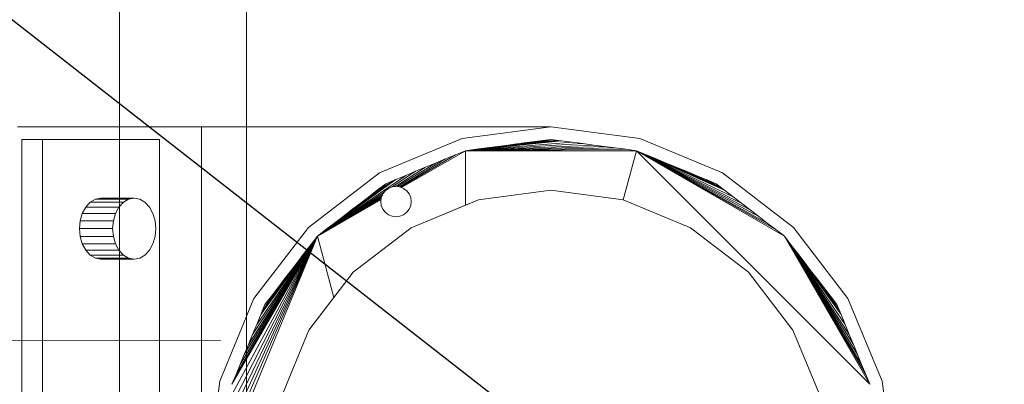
# Model space of a CAD drawing. Header units: metres. Extents: x -2 to 136, y -1 to 84.
# Tile 92 of 137: x 22.167 to 22.942, y 49.857 to 50.144. Entities that reach past the tile are written whole.
import ezdxf

# ---------------------------------------------------------------- set-up
doc = ezdxf.new("R2010")
doc.units = ezdxf.units.M
for name, color, linetype in [('ITB_ELT_TXT_Kennzeichnung', 7, 'Continuous'), ('KFP_Wand Aussen', 7, 'Continuous'), ('Neubau_KFP_Dach', 7, 'Continuous'), ('Neubau_KFP_Stahlbau', 7, 'Continuous')]:
    doc.layers.add(name, color=color, linetype=linetype)

# ---------------------------------------------------------------- blocks, each defined once
blk = doc.blocks.new('ITB_1002-ID-43-8-579-220')
at = {"layer": 'Neubau_KFP_Dach', "color": 251, "lineweight": 5, "true_color": 0x5a5d5a}
for p, q in [((-42.85235, -10.9341), (-42.99733, -10.9341)), ((-42.57732, -10.9341), (-42.85235, -10.9341)), ((-42.57732, -10.9341), (-42.85235, -10.9341)), ((-42.85235, -10.9341), (-42.85235, -11.4741)), ((-42.57732, -10.9341), (-42.6472, -10.9433)), ((-42.6472, -10.9433), (-42.57732, -10.9341)), ((-42.50744, -10.9433), (-42.57732, -10.9341)), ((-42.97753, -10.9441), (-42.99379, -10.9441)), ((-42.99379, -10.9441), (-42.99379, -11.4641)), ((-42.97753, -10.9441), (-42.99379, -10.9441)), ((-42.99379, -10.9441), (-42.99379, -11.4641)), ((-42.97753, -11.4641), (-42.97753, -10.9441)), ((-42.88561, -10.9441), (-42.97753, -10.9441)), ((-42.97753, -11.4641), (-42.97753, -10.9441)), ((-42.88561, -10.9441), (-42.88561, -11.4641)), ((-42.6472, -10.9433), (-42.71232, -10.97028)), ((-42.71232, -10.97028), (-42.6472, -10.9433)), ((-42.56891, -10.94501), (-42.64462, -10.95276)), ((-42.64462, -10.95276), (-42.56891, -10.94501)), ((-42.6362, -10.95165), (-42.56891, -10.94501)), ((-42.56891, -10.94501), (-42.6362, -10.95165)), ((-42.62779, -10.95055), (-42.56891, -10.94501)), ((-42.56891, -10.94501), (-42.62779, -10.95055)), ((-42.61938, -10.94944), (-42.56891, -10.94501)), ((-42.56891, -10.94501), (-42.61938, -10.94944)), ((-42.61097, -10.94833), (-42.56891, -10.94501)), ((-42.56891, -10.94501), (-42.61097, -10.94833)), ((-42.60256, -10.94722), (-42.56891, -10.94501)), ((-42.56891, -10.94501), (-42.60256, -10.94722)), ((-42.58573, -10.94501), (-42.59415, -10.94612)), ((-42.58573, -10.94501), (-42.59415, -10.94612)), ((-42.59415, -10.94612), (-42.56891, -10.94501)), ((-42.56891, -10.94501), (-42.59415, -10.94612)), ((-42.57732, -10.9439), (-42.58573, -10.94501)), ((-42.57732, -10.9439), (-42.58573, -10.94501)), ((-42.58573, -10.94501), (-42.56891, -10.94501)), ((-42.56891, -10.94501), (-42.58573, -10.94501)), ((-42.56891, -10.94501), (-42.57732, -10.9439)), ((-42.56891, -10.94501), (-42.57732, -10.9439)), ((-42.5605, -10.94612), (-42.56891, -10.94501)), ((-42.5605, -10.94612), (-42.56891, -10.94501)), ((-42.44232, -10.97028), (-42.50744, -10.9433)), ((-42.69485, -10.98177), (-42.64462, -10.95276)), ((-42.64462, -10.95276), (-42.69485, -10.98177)), ((-42.64462, -10.95276), (-42.65245, -10.95601)), ((-42.64462, -10.95276), (-42.65245, -10.95601)), ((-42.5605, -10.94612), (-42.64462, -10.95276)), ((-42.64462, -10.95276), (-42.5605, -10.94612)), ((-42.55209, -10.94722), (-42.64462, -10.95276)), ((-42.64462, -10.95276), (-42.55209, -10.94722)), ((-42.54368, -10.94833), (-42.64462, -10.95276)), ((-42.64462, -10.95276), (-42.54368, -10.94833)), ((-42.53526, -10.94944), (-42.64462, -10.95276)), ((-42.64462, -10.95276), (-42.53526, -10.94944)), ((-42.52685, -10.95055), (-42.64462, -10.95276)), ((-42.64462, -10.95276), (-42.52685, -10.95055)), ((-42.6362, -10.95165), (-42.64462, -10.95276)), ((-42.51844, -10.95165), (-42.64462, -10.95276)), ((-42.64462, -10.95276), (-42.51844, -10.95165)), ((-42.6362, -10.95165), (-42.64462, -10.95276)), ((-42.51003, -10.95276), (-42.64462, -10.95276)), ((-42.64462, -10.95276), (-42.64462, -10.99569)), ((-42.64462, -10.99569), (-42.64462, -10.95276)), ((-42.64462, -10.95276), (-42.51003, -10.95276)), ((-42.62779, -10.95055), (-42.6362, -10.95165)), ((-42.62779, -10.95055), (-42.6362, -10.95165)), ((-42.61938, -10.94944), (-42.62779, -10.95055)), ((-42.61938, -10.94944), (-42.62779, -10.95055)), ((-42.61097, -10.94833), (-42.61938, -10.94944)), ((-42.61097, -10.94833), (-42.61938, -10.94944)), ((-42.60256, -10.94722), (-42.61097, -10.94833)), ((-42.60256, -10.94722), (-42.61097, -10.94833)), ((-42.59415, -10.94612), (-42.60256, -10.94722)), ((-42.59415, -10.94612), (-42.60256, -10.94722)), ((-42.55209, -10.94722), (-42.5605, -10.94612)), ((-42.55209, -10.94722), (-42.5605, -10.94612)), ((-42.54368, -10.94833), (-42.55209, -10.94722)), ((-42.54368, -10.94833), (-42.55209, -10.94722)), ((-42.53526, -10.94944), (-42.54368, -10.94833)), ((-42.53526, -10.94944), (-42.54368, -10.94833)), ((-42.52685, -10.95055), (-42.53526, -10.94944)), ((-42.52685, -10.95055), (-42.53526, -10.94944)), ((-42.51844, -10.95165), (-42.52685, -10.95055)), ((-42.51844, -10.95165), (-42.52685, -10.95055)), ((-42.51003, -10.95276), (-42.52038, -10.9914)), ((-42.52038, -10.9914), (-42.51003, -10.95276)), ((-42.51003, -10.95276), (-42.51844, -10.95165)), ((-42.51003, -10.95276), (-42.51844, -10.95165)), ((-42.50219, -10.95601), (-42.51003, -10.95276)), ((-42.51003, -10.95276), (-42.32618, -11.13661)), ((-42.39348, -11.02005), (-42.51003, -10.95276)), ((-42.32618, -11.13661), (-42.51003, -10.95276)), ((-42.51003, -10.95276), (-42.39348, -11.02005)), ((-42.40021, -11.01489), (-42.51003, -10.95276)), ((-42.51003, -10.95276), (-42.40021, -11.01489)), ((-42.40694, -11.00972), (-42.51003, -10.95276)), ((-42.51003, -10.95276), (-42.40694, -11.00972)), ((-42.41367, -11.00456), (-42.51003, -10.95276)), ((-42.51003, -10.95276), (-42.41367, -11.00456)), ((-42.4204, -10.99939), (-42.51003, -10.95276)), ((-42.51003, -10.95276), (-42.4204, -10.99939)), ((-42.42713, -10.99423), (-42.51003, -10.95276)), ((-42.51003, -10.95276), (-42.42713, -10.99423)), ((-42.43386, -10.98907), (-42.51003, -10.95276)), ((-42.51003, -10.95276), (-42.43386, -10.98907)), ((-42.44059, -10.9839), (-42.51003, -10.95276)), ((-42.50219, -10.95601), (-42.51003, -10.95276)), ((-42.51003, -10.95276), (-42.44059, -10.9839)), ((-42.66029, -10.95925), (-42.69662, -10.98115)), ((-42.69662, -10.98115), (-42.66029, -10.95925)), ((-42.65245, -10.95601), (-42.69563, -10.98144)), ((-42.69563, -10.98144), (-42.65245, -10.95601)), ((-42.66029, -10.95925), (-42.66813, -10.9625)), ((-42.66029, -10.95925), (-42.66813, -10.9625)), ((-42.65245, -10.95601), (-42.66029, -10.95925)), ((-42.65245, -10.95601), (-42.66029, -10.95925)), ((-42.49435, -10.95925), (-42.50219, -10.95601)), ((-42.49435, -10.95925), (-42.50219, -10.95601)), ((-42.50219, -10.95601), (-42.44059, -10.9839)), ((-42.44059, -10.9839), (-42.50219, -10.95601)), ((-42.48651, -10.9625), (-42.49435, -10.95925)), ((-42.48651, -10.9625), (-42.49435, -10.95925)), ((-42.49435, -10.95925), (-42.44059, -10.9839)), ((-42.44059, -10.9839), (-42.49435, -10.95925)), ((-42.68381, -10.969), (-42.70227, -10.98118)), ((-42.70227, -10.98118), (-42.68381, -10.969)), ((-42.67597, -10.96575), (-42.69964, -10.98083)), ((-42.69964, -10.98083), (-42.67597, -10.96575)), ((-42.66813, -10.9625), (-42.69798, -10.98097)), ((-42.69798, -10.98097), (-42.66813, -10.9625)), ((-42.68381, -10.969), (-42.69165, -10.97224)), ((-42.68381, -10.969), (-42.69165, -10.97224)), ((-42.67597, -10.96575), (-42.68381, -10.969)), ((-42.67597, -10.96575), (-42.68381, -10.969)), ((-42.66813, -10.9625), (-42.67597, -10.96575)), ((-42.66813, -10.9625), (-42.67597, -10.96575)), ((-42.47868, -10.96575), (-42.48651, -10.9625)), ((-42.47868, -10.96575), (-42.48651, -10.9625)), ((-42.48651, -10.9625), (-42.44059, -10.9839)), ((-42.44059, -10.9839), (-42.48651, -10.9625)), ((-42.47084, -10.969), (-42.47868, -10.96575)), ((-42.44059, -10.9839), (-42.47868, -10.96575)), ((-42.47084, -10.969), (-42.47868, -10.96575)), ((-42.47868, -10.96575), (-42.44059, -10.9839)), ((-42.463, -10.97224), (-42.47084, -10.969)), ((-42.463, -10.97224), (-42.47084, -10.969)), ((-42.47084, -10.969), (-42.44059, -10.9839)), ((-42.44059, -10.9839), (-42.47084, -10.969)), ((-42.71232, -10.97028), (-42.76824, -11.01318)), ((-42.76824, -11.01318), (-42.71232, -10.97028)), ((-42.69165, -10.97224), (-42.76117, -11.02005)), ((-42.76117, -11.02005), (-42.69165, -10.97224)), ((-42.69948, -10.97549), (-42.76117, -11.02005)), ((-42.76117, -11.02005), (-42.69948, -10.97549)), ((-42.75444, -11.01489), (-42.69948, -10.97549)), ((-42.69948, -10.97549), (-42.75444, -11.01489)), ((-42.74771, -11.00972), (-42.69948, -10.97549)), ((-42.69948, -10.97549), (-42.74771, -11.00972)), ((-42.74098, -11.00456), (-42.69948, -10.97549)), ((-42.69948, -10.97549), (-42.74098, -11.00456)), ((-42.73425, -10.99939), (-42.69948, -10.97549)), ((-42.69948, -10.97549), (-42.73425, -10.99939)), ((-42.72752, -10.99423), (-42.69948, -10.97549)), ((-42.69948, -10.97549), (-42.72752, -10.99423)), ((-42.72078, -10.98907), (-42.69948, -10.97549)), ((-42.69948, -10.97549), (-42.72078, -10.98907)), ((-42.71405, -10.9839), (-42.69948, -10.97549)), ((-42.69948, -10.97549), (-42.71405, -10.9839)), ((-42.69948, -10.97549), (-42.70732, -10.97874)), ((-42.69948, -10.97549), (-42.70732, -10.97874)), ((-42.69165, -10.97224), (-42.69948, -10.97549)), ((-42.69165, -10.97224), (-42.69948, -10.97549)), ((-42.45516, -10.97549), (-42.463, -10.97224)), ((-42.45516, -10.97549), (-42.463, -10.97224)), ((-42.463, -10.97224), (-42.44059, -10.9839)), ((-42.44059, -10.9839), (-42.463, -10.97224)), ((-42.44732, -10.97874), (-42.45516, -10.97549)), ((-42.44732, -10.97874), (-42.45516, -10.97549)), ((-42.45516, -10.97549), (-42.44059, -10.9839)), ((-42.44059, -10.9839), (-42.45516, -10.97549)), ((-42.3864, -11.01318), (-42.44232, -10.97028)), ((-42.71405, -10.9839), (-42.72078, -10.98907)), ((-42.71405, -10.9839), (-42.72078, -10.98907)), ((-42.70732, -10.97874), (-42.71405, -10.9839)), ((-42.70732, -10.97874), (-42.71405, -10.9839)), ((-42.70781, -10.98431), (-42.70972, -10.98679)), ((-42.70781, -10.98431), (-42.70972, -10.98679)), ((-42.70863, -10.98538), (-42.70781, -10.98431)), ((-42.70532, -10.9824), (-42.70781, -10.98431)), ((-42.70532, -10.9824), (-42.70781, -10.98431)), ((-42.70781, -10.98431), (-42.70532, -10.9824)), ((-42.70243, -10.9812), (-42.70532, -10.9824)), ((-42.70243, -10.9812), (-42.70532, -10.9824)), ((-42.70532, -10.9824), (-42.70243, -10.9812)), ((-42.69932, -10.98079), (-42.70243, -10.9812)), ((-42.69932, -10.98079), (-42.70243, -10.9812)), ((-42.70243, -10.9812), (-42.70227, -10.98118)), ((-42.70227, -10.98118), (-42.69964, -10.98083)), ((-42.69964, -10.98083), (-42.69932, -10.98079)), ((-42.69622, -10.9812), (-42.69932, -10.98079)), ((-42.69932, -10.98079), (-42.69798, -10.98097)), ((-42.69622, -10.9812), (-42.69932, -10.98079)), ((-42.69798, -10.98097), (-42.69662, -10.98115)), ((-42.69662, -10.98115), (-42.69622, -10.9812)), ((-42.69332, -10.9824), (-42.69622, -10.9812)), ((-42.69622, -10.9812), (-42.69563, -10.98144)), ((-42.69332, -10.9824), (-42.69622, -10.9812)), ((-42.69563, -10.98144), (-42.69485, -10.98177)), ((-42.69485, -10.98177), (-42.69332, -10.9824)), ((-42.69084, -10.98431), (-42.69332, -10.9824)), ((-42.69332, -10.9824), (-42.69084, -10.98431)), ((-42.69084, -10.98431), (-42.69332, -10.9824)), ((-42.68893, -10.98679), (-42.69084, -10.98431)), ((-42.69084, -10.98431), (-42.68893, -10.98679)), ((-42.68893, -10.98679), (-42.69084, -10.98431)), ((-42.57732, -10.9839), (-42.63426, -10.9914)), ((-42.63426, -10.9914), (-42.57732, -10.9839)), ((-42.57732, -10.9839), (-42.63426, -10.9914)), ((-42.52038, -10.9914), (-42.57732, -10.9839)), ((-42.57732, -10.9839), (-42.52038, -10.9914)), ((-42.52038, -10.9914), (-42.57732, -10.9839)), ((-42.44059, -10.9839), (-42.44732, -10.97874)), ((-42.44059, -10.9839), (-42.44732, -10.97874)), ((-42.43386, -10.98907), (-42.44059, -10.9839)), ((-42.43386, -10.98907), (-42.44059, -10.9839)), ((-42.94005, -10.99332), (-42.93596, -10.99092)), ((-42.93596, -10.99092), (-42.94005, -10.99332)), ((-42.93596, -10.99092), (-42.93157, -10.9901)), ((-42.93157, -10.9901), (-42.93596, -10.99092)), ((-42.9098, -10.99092), (-42.93596, -10.99092)), ((-42.93596, -10.99092), (-42.9098, -10.99092)), ((-42.90541, -10.9901), (-42.93157, -10.9901)), ((-42.90541, -10.9901), (-42.93157, -10.9901)), ((-42.9098, -10.99092), (-42.91389, -10.99332)), ((-42.9098, -10.99092), (-42.91389, -10.99332)), ((-42.91389, -10.99332), (-42.9098, -10.99092)), ((-42.90541, -10.9901), (-42.9098, -10.99092)), ((-42.90541, -10.9901), (-42.9098, -10.99092)), ((-42.9098, -10.99092), (-42.90541, -10.9901)), ((-42.90101, -10.99092), (-42.90541, -10.9901)), ((-42.90101, -10.99092), (-42.90541, -10.9901)), ((-42.89692, -10.99332), (-42.90101, -10.99092)), ((-42.89692, -10.99332), (-42.90101, -10.99092)), ((-42.70863, -10.98538), (-42.76117, -11.02005)), ((-42.76117, -11.02005), (-42.70863, -10.98538)), ((-42.70998, -10.98742), (-42.76117, -11.02005)), ((-42.76117, -11.02005), (-42.70998, -10.98742)), ((-42.71051, -10.98872), (-42.76117, -11.02005)), ((-42.76117, -11.02005), (-42.71051, -10.98872)), ((-42.71093, -10.98977), (-42.76117, -11.02005)), ((-42.76117, -11.02005), (-42.71093, -10.98977)), ((-42.71102, -10.99051), (-42.76117, -11.02005)), ((-42.76117, -11.02005), (-42.71102, -10.99051)), ((-42.71111, -10.99115), (-42.76117, -11.02005)), ((-42.76117, -11.02005), (-42.71111, -10.99115)), ((-42.72078, -10.98907), (-42.72752, -10.99423)), ((-42.72078, -10.98907), (-42.72752, -10.99423)), ((-42.71091, -10.98969), (-42.71132, -10.99279)), ((-42.71091, -10.98969), (-42.71132, -10.99279)), ((-42.71132, -10.99279), (-42.71111, -10.99115)), ((-42.71111, -10.99115), (-42.71102, -10.99051)), ((-42.71102, -10.99051), (-42.71093, -10.98977)), ((-42.71093, -10.98977), (-42.71091, -10.98969)), ((-42.70972, -10.98679), (-42.71091, -10.98969)), ((-42.70972, -10.98679), (-42.71091, -10.98969)), ((-42.71091, -10.98969), (-42.71051, -10.98872)), ((-42.71051, -10.98872), (-42.70998, -10.98742)), ((-42.70998, -10.98742), (-42.70972, -10.98679)), ((-42.70972, -10.98679), (-42.70863, -10.98538)), ((-42.68773, -10.98969), (-42.68893, -10.98679)), ((-42.68893, -10.98679), (-42.68773, -10.98969)), ((-42.68773, -10.98969), (-42.68893, -10.98679)), ((-42.68732, -10.99279), (-42.68773, -10.98969)), ((-42.68773, -10.98969), (-42.68732, -10.99279)), ((-42.68732, -10.99279), (-42.68773, -10.98969)), ((-42.63426, -10.9914), (-42.68732, -11.01338)), ((-42.63426, -10.9914), (-42.68732, -11.01338)), ((-42.64462, -10.99569), (-42.63426, -10.9914)), ((-42.46732, -11.01338), (-42.52038, -10.9914)), ((-42.52038, -10.9914), (-42.46732, -11.01338)), ((-42.46732, -11.01338), (-42.52038, -10.9914)), ((-42.42713, -10.99423), (-42.43386, -10.98907)), ((-42.42713, -10.99423), (-42.43386, -10.98907)), ((-42.94627, -11.0021), (-42.94357, -10.99713)), ((-42.94357, -10.99713), (-42.94627, -11.0021)), ((-42.94357, -10.99713), (-42.94005, -10.99332)), ((-42.94005, -10.99332), (-42.94357, -10.99713)), ((-42.94357, -10.99713), (-42.91741, -10.99713)), ((-42.91741, -10.99713), (-42.94357, -10.99713)), ((-42.91389, -10.99332), (-42.94005, -10.99332)), ((-42.94005, -10.99332), (-42.91389, -10.99332)), ((-42.91741, -10.99713), (-42.9201, -11.0021)), ((-42.91741, -10.99713), (-42.9201, -11.0021)), ((-42.9201, -11.0021), (-42.91741, -10.99713)), ((-42.91389, -10.99332), (-42.91741, -10.99713)), ((-42.91389, -10.99332), (-42.91741, -10.99713)), ((-42.91741, -10.99713), (-42.91389, -10.99332)), ((-42.89341, -10.99713), (-42.89692, -10.99332)), ((-42.89341, -10.99713), (-42.89692, -10.99332)), ((-42.89071, -11.0021), (-42.89341, -10.99713)), ((-42.89071, -11.0021), (-42.89341, -10.99713)), ((-42.73425, -10.99939), (-42.74098, -11.00456)), ((-42.73425, -10.99939), (-42.74098, -11.00456)), ((-42.72752, -10.99423), (-42.73425, -10.99939)), ((-42.72752, -10.99423), (-42.73425, -10.99939)), ((-42.71132, -10.99279), (-42.71091, -10.9959)), ((-42.71091, -10.9959), (-42.71132, -10.99279)), ((-42.71132, -10.99279), (-42.71091, -10.9959)), ((-42.71091, -10.9959), (-42.70972, -10.99879)), ((-42.70972, -10.99879), (-42.71091, -10.9959)), ((-42.71091, -10.9959), (-42.70972, -10.99879)), ((-42.70972, -10.99879), (-42.70781, -11.00128)), ((-42.70781, -11.00128), (-42.70972, -10.99879)), ((-42.70972, -10.99879), (-42.70781, -11.00128)), ((-42.69084, -11.00128), (-42.68893, -10.99879)), ((-42.68893, -10.99879), (-42.69084, -11.00128)), ((-42.69084, -11.00128), (-42.68893, -10.99879)), ((-42.68893, -10.99879), (-42.68773, -10.9959)), ((-42.68773, -10.9959), (-42.68893, -10.99879)), ((-42.68893, -10.99879), (-42.68773, -10.9959)), ((-42.68773, -10.9959), (-42.68732, -10.99279)), ((-42.68732, -10.99279), (-42.68773, -10.9959)), ((-42.68773, -10.9959), (-42.68732, -10.99279)), ((-42.68732, -11.01338), (-42.64462, -10.99569)), ((-42.4204, -10.99939), (-42.42713, -10.99423)), ((-42.4204, -10.99939), (-42.42713, -10.99423)), ((-42.41367, -11.00456), (-42.4204, -10.99939)), ((-42.41367, -11.00456), (-42.4204, -10.99939)), ((-42.94854, -11.0141), (-42.94796, -11.00789)), ((-42.94796, -11.00789), (-42.94854, -11.0141)), ((-42.94796, -11.00789), (-42.94627, -11.0021)), ((-42.94627, -11.0021), (-42.94796, -11.00789)), ((-42.9218, -11.00789), (-42.94796, -11.00789)), ((-42.94796, -11.00789), (-42.9218, -11.00789)), ((-42.9201, -11.0021), (-42.94627, -11.0021)), ((-42.94627, -11.0021), (-42.9201, -11.0021)), ((-42.9218, -11.00789), (-42.92238, -11.0141)), ((-42.9218, -11.00789), (-42.92238, -11.0141)), ((-42.92238, -11.0141), (-42.9218, -11.00789)), ((-42.9201, -11.0021), (-42.9218, -11.00789)), ((-42.9201, -11.0021), (-42.9218, -11.00789)), ((-42.9218, -11.00789), (-42.9201, -11.0021)), ((-42.88901, -11.00789), (-42.89071, -11.0021)), ((-42.88901, -11.00789), (-42.89071, -11.0021)), ((-42.88844, -11.0141), (-42.88901, -11.00789)), ((-42.88844, -11.0141), (-42.88901, -11.00789)), ((-42.74098, -11.00456), (-42.74771, -11.00972)), ((-42.74098, -11.00456), (-42.74771, -11.00972)), ((-42.70781, -11.00128), (-42.70532, -11.00318)), ((-42.70532, -11.00318), (-42.70781, -11.00128)), ((-42.70781, -11.00128), (-42.70532, -11.00318)), ((-42.70532, -11.00318), (-42.70243, -11.00438)), ((-42.70243, -11.00438), (-42.70532, -11.00318)), ((-42.70532, -11.00318), (-42.70243, -11.00438)), ((-42.70243, -11.00438), (-42.69932, -11.00479)), ((-42.69932, -11.00479), (-42.70243, -11.00438)), ((-42.70243, -11.00438), (-42.69932, -11.00479)), ((-42.69932, -11.00479), (-42.69622, -11.00438)), ((-42.69622, -11.00438), (-42.69932, -11.00479)), ((-42.69932, -11.00479), (-42.69622, -11.00438)), ((-42.69622, -11.00438), (-42.69332, -11.00318)), ((-42.69332, -11.00318), (-42.69622, -11.00438)), ((-42.69622, -11.00438), (-42.69332, -11.00318)), ((-42.69332, -11.00318), (-42.69084, -11.00128)), ((-42.69084, -11.00128), (-42.69332, -11.00318)), ((-42.69332, -11.00318), (-42.69084, -11.00128)), ((-42.40694, -11.00972), (-42.41367, -11.00456)), ((-42.40694, -11.00972), (-42.41367, -11.00456)), ((-42.94796, -11.02031), (-42.94854, -11.0141)), ((-42.94854, -11.0141), (-42.92238, -11.0141)), ((-42.92238, -11.0141), (-42.94854, -11.0141)), ((-42.94854, -11.0141), (-42.94796, -11.02031)), ((-42.92238, -11.0141), (-42.9218, -11.02031)), ((-42.92238, -11.0141), (-42.9218, -11.02031)), ((-42.9218, -11.02031), (-42.92238, -11.0141)), ((-42.88901, -11.02031), (-42.88844, -11.0141)), ((-42.88901, -11.02031), (-42.88844, -11.0141)), ((-42.76824, -11.01318), (-42.81115, -11.0691)), ((-42.81115, -11.0691), (-42.76824, -11.01318)), ((-42.75444, -11.01489), (-42.76117, -11.02005)), ((-42.75444, -11.01489), (-42.76117, -11.02005)), ((-42.74771, -11.00972), (-42.75444, -11.01489)), ((-42.74771, -11.00972), (-42.75444, -11.01489)), ((-42.68732, -11.01338), (-42.73289, -11.04834)), ((-42.73289, -11.04834), (-42.68732, -11.01338)), ((-42.68732, -11.01338), (-42.73289, -11.04834)), ((-42.42176, -11.04834), (-42.46732, -11.01338)), ((-42.46732, -11.01338), (-42.42176, -11.04834)), ((-42.42176, -11.04834), (-42.46732, -11.01338)), ((-42.40021, -11.01489), (-42.40694, -11.00972)), ((-42.40021, -11.01489), (-42.40694, -11.00972)), ((-42.39348, -11.02005), (-42.40021, -11.01489)), ((-42.39348, -11.02005), (-42.40021, -11.01489)), ((-42.3435, -11.0691), (-42.3864, -11.01318)), ((-42.94627, -11.0261), (-42.94796, -11.02031)), ((-42.9218, -11.02031), (-42.94796, -11.02031)), ((-42.94796, -11.02031), (-42.94627, -11.0261)), ((-42.94796, -11.02031), (-42.9218, -11.02031)), ((-42.9218, -11.02031), (-42.9201, -11.0261)), ((-42.9218, -11.02031), (-42.9201, -11.0261)), ((-42.9201, -11.0261), (-42.9218, -11.02031)), ((-42.89071, -11.0261), (-42.88901, -11.02031)), ((-42.89071, -11.0261), (-42.88901, -11.02031)), ((-42.76117, -11.02005), (-42.83732, -11.2039)), ((-42.83732, -11.2039), (-42.76117, -11.02005)), ((-42.8357, -11.1916), (-42.76117, -11.02005)), ((-42.76117, -11.02005), (-42.8357, -11.1916)), ((-42.83408, -11.1793), (-42.76117, -11.02005)), ((-42.76117, -11.02005), (-42.83408, -11.1793)), ((-42.83268, -11.16863), (-42.76117, -11.02005)), ((-42.76117, -11.02005), (-42.83268, -11.16863)), ((-42.83127, -11.15796), (-42.76117, -11.02005)), ((-42.76117, -11.02005), (-42.83127, -11.15796)), ((-42.82987, -11.14728), (-42.76117, -11.02005)), ((-42.76117, -11.02005), (-42.82987, -11.14728)), ((-42.76117, -11.02005), (-42.82846, -11.13661)), ((-42.82846, -11.13661), (-42.76117, -11.02005)), ((-42.82522, -11.12877), (-42.76117, -11.02005)), ((-42.76117, -11.02005), (-42.82522, -11.12877)), ((-42.82197, -11.12093), (-42.76117, -11.02005)), ((-42.76117, -11.02005), (-42.82197, -11.12093)), ((-42.81872, -11.11309), (-42.76117, -11.02005)), ((-42.76117, -11.02005), (-42.81872, -11.11309)), ((-42.81548, -11.10526), (-42.76117, -11.02005)), ((-42.76117, -11.02005), (-42.81548, -11.10526)), ((-42.81223, -11.09742), (-42.76117, -11.02005)), ((-42.76117, -11.02005), (-42.81223, -11.09742)), ((-42.80898, -11.08958), (-42.76117, -11.02005)), ((-42.76117, -11.02005), (-42.80898, -11.08958)), ((-42.80574, -11.08174), (-42.76117, -11.02005)), ((-42.76117, -11.02005), (-42.80574, -11.08174)), ((-42.76117, -11.02005), (-42.76634, -11.02679)), ((-42.76117, -11.02005), (-42.76634, -11.02679)), ((-42.76117, -11.02005), (-42.74823, -11.06834)), ((-42.74823, -11.06834), (-42.76117, -11.02005)), ((-42.38831, -11.02679), (-42.39348, -11.02005)), ((-42.39348, -11.02005), (-42.32618, -11.13661)), ((-42.32943, -11.12877), (-42.39348, -11.02005)), ((-42.32618, -11.13661), (-42.39348, -11.02005)), ((-42.39348, -11.02005), (-42.32943, -11.12877)), ((-42.33268, -11.12093), (-42.39348, -11.02005)), ((-42.39348, -11.02005), (-42.33268, -11.12093)), ((-42.33592, -11.11309), (-42.39348, -11.02005)), ((-42.39348, -11.02005), (-42.33592, -11.11309)), ((-42.33917, -11.10526), (-42.39348, -11.02005)), ((-42.39348, -11.02005), (-42.33917, -11.10526)), ((-42.34242, -11.09742), (-42.39348, -11.02005)), ((-42.39348, -11.02005), (-42.34242, -11.09742)), ((-42.34566, -11.08958), (-42.39348, -11.02005)), ((-42.39348, -11.02005), (-42.34566, -11.08958)), ((-42.34891, -11.08174), (-42.39348, -11.02005)), ((-42.38831, -11.02679), (-42.39348, -11.02005)), ((-42.39348, -11.02005), (-42.34891, -11.08174)), ((-42.94357, -11.03107), (-42.94627, -11.0261)), ((-42.94627, -11.0261), (-42.9201, -11.0261)), ((-42.9201, -11.0261), (-42.94627, -11.0261)), ((-42.94627, -11.0261), (-42.94357, -11.03107)), ((-42.94005, -11.03489), (-42.94357, -11.03107)), ((-42.91741, -11.03107), (-42.94357, -11.03107)), ((-42.94357, -11.03107), (-42.94005, -11.03489)), ((-42.94357, -11.03107), (-42.91741, -11.03107)), ((-42.9201, -11.0261), (-42.91741, -11.03107)), ((-42.9201, -11.0261), (-42.91741, -11.03107)), ((-42.91741, -11.03107), (-42.9201, -11.0261)), ((-42.91741, -11.03107), (-42.91389, -11.03489)), ((-42.91741, -11.03107), (-42.91389, -11.03489)), ((-42.91389, -11.03489), (-42.91741, -11.03107)), ((-42.89692, -11.03489), (-42.89341, -11.03107)), ((-42.89692, -11.03489), (-42.89341, -11.03107)), ((-42.89341, -11.03107), (-42.89071, -11.0261)), ((-42.89341, -11.03107), (-42.89071, -11.0261)), ((-42.76634, -11.02679), (-42.80574, -11.08174)), ((-42.80574, -11.08174), (-42.76634, -11.02679)), ((-42.76634, -11.02679), (-42.7715, -11.03352)), ((-42.76634, -11.02679), (-42.7715, -11.03352)), ((-42.38315, -11.03352), (-42.38831, -11.02679)), ((-42.38315, -11.03352), (-42.38831, -11.02679)), ((-42.38831, -11.02679), (-42.34891, -11.08174)), ((-42.34891, -11.08174), (-42.38831, -11.02679)), ((-42.93596, -11.03728), (-42.94005, -11.03489)), ((-42.91389, -11.03489), (-42.94005, -11.03489)), ((-42.94005, -11.03489), (-42.93596, -11.03728)), ((-42.94005, -11.03489), (-42.91389, -11.03489)), ((-42.93157, -11.0381), (-42.93596, -11.03728)), ((-42.93596, -11.03728), (-42.9098, -11.03728)), ((-42.93596, -11.03728), (-42.93157, -11.0381)), ((-42.9098, -11.03728), (-42.93596, -11.03728)), ((-42.90541, -11.0381), (-42.93157, -11.0381)), ((-42.93157, -11.0381), (-42.90541, -11.0381)), ((-42.91389, -11.03489), (-42.9098, -11.03728)), ((-42.91389, -11.03489), (-42.9098, -11.03728)), ((-42.9098, -11.03728), (-42.91389, -11.03489)), ((-42.9098, -11.03728), (-42.90541, -11.0381)), ((-42.9098, -11.03728), (-42.90541, -11.0381)), ((-42.90541, -11.0381), (-42.9098, -11.03728)), ((-42.90541, -11.0381), (-42.90101, -11.03728)), ((-42.90541, -11.0381), (-42.90101, -11.03728)), ((-42.90101, -11.03728), (-42.89692, -11.03489)), ((-42.90101, -11.03728), (-42.89692, -11.03489)), ((-42.7715, -11.03352), (-42.80574, -11.08174)), ((-42.80574, -11.08174), (-42.7715, -11.03352)), ((-42.7715, -11.03352), (-42.77667, -11.04025)), ((-42.7715, -11.03352), (-42.77667, -11.04025)), ((-42.37798, -11.04025), (-42.38315, -11.03352)), ((-42.37798, -11.04025), (-42.38315, -11.03352)), ((-42.38315, -11.03352), (-42.34891, -11.08174)), ((-42.34891, -11.08174), (-42.38315, -11.03352)), ((-42.77667, -11.04025), (-42.80574, -11.08174)), ((-42.80574, -11.08174), (-42.77667, -11.04025)), ((-42.77667, -11.04025), (-42.78183, -11.04698)), ((-42.77667, -11.04025), (-42.78183, -11.04698)), ((-42.37282, -11.04698), (-42.37798, -11.04025)), ((-42.37282, -11.04698), (-42.37798, -11.04025)), ((-42.37798, -11.04025), (-42.34891, -11.08174)), ((-42.34891, -11.08174), (-42.37798, -11.04025)), ((-42.78183, -11.04698), (-42.80574, -11.08174)), ((-42.80574, -11.08174), (-42.78183, -11.04698)), ((-42.787, -11.05371), (-42.80574, -11.08174)), ((-42.80574, -11.08174), (-42.787, -11.05371)), ((-42.787, -11.05371), (-42.79216, -11.06044)), ((-42.787, -11.05371), (-42.79216, -11.06044)), ((-42.78183, -11.04698), (-42.787, -11.05371)), ((-42.78183, -11.04698), (-42.787, -11.05371)), ((-42.73289, -11.04834), (-42.76785, -11.0939)), ((-42.73289, -11.04834), (-42.76785, -11.0939)), ((-42.74823, -11.06834), (-42.73289, -11.04834)), ((-42.3868, -11.0939), (-42.42176, -11.04834)), ((-42.42176, -11.04834), (-42.3868, -11.0939)), ((-42.3868, -11.0939), (-42.42176, -11.04834)), ((-42.36765, -11.05371), (-42.37282, -11.04698)), ((-42.36765, -11.05371), (-42.37282, -11.04698)), ((-42.37282, -11.04698), (-42.34891, -11.08174)), ((-42.34891, -11.08174), (-42.37282, -11.04698)), ((-42.36249, -11.06044), (-42.36765, -11.05371)), ((-42.36249, -11.06044), (-42.36765, -11.05371)), ((-42.36765, -11.05371), (-42.34891, -11.08174)), ((-42.34891, -11.08174), (-42.36765, -11.05371)), ((-42.79216, -11.06044), (-42.80574, -11.08174)), ((-42.80574, -11.08174), (-42.79216, -11.06044)), ((-42.79216, -11.06044), (-42.79732, -11.06717)), ((-42.79216, -11.06044), (-42.79732, -11.06717)), ((-42.35732, -11.06717), (-42.36249, -11.06044)), ((-42.35732, -11.06717), (-42.36249, -11.06044)), ((-42.36249, -11.06044), (-42.34891, -11.08174)), ((-42.34891, -11.08174), (-42.36249, -11.06044)), ((-42.81115, -11.0691), (-42.83812, -11.13422)), ((-42.83812, -11.13422), (-42.81115, -11.0691)), ((-42.79732, -11.06717), (-42.80574, -11.08174)), ((-42.80574, -11.08174), (-42.79732, -11.06717)), ((-42.79732, -11.06717), (-42.80249, -11.0739)), ((-42.79732, -11.06717), (-42.80249, -11.0739)), ((-42.76785, -11.0939), (-42.74823, -11.06834)), ((-42.35216, -11.0739), (-42.35732, -11.06717)), ((-42.35216, -11.0739), (-42.35732, -11.06717)), ((-42.35732, -11.06717), (-42.34891, -11.08174)), ((-42.34891, -11.08174), (-42.35732, -11.06717)), ((-42.31652, -11.13422), (-42.3435, -11.0691)), ((-42.80249, -11.0739), (-42.80574, -11.08174)), ((-42.80249, -11.0739), (-42.80574, -11.08174)), ((-42.34891, -11.08174), (-42.35216, -11.0739)), ((-42.34891, -11.08174), (-42.35216, -11.0739)), ((-42.80574, -11.08174), (-42.80898, -11.08958)), ((-42.80574, -11.08174), (-42.80898, -11.08958)), ((-42.34566, -11.08958), (-42.34891, -11.08174)), ((-42.34566, -11.08958), (-42.34891, -11.08174)), ((-42.80898, -11.08958), (-42.81223, -11.09742)), ((-42.80898, -11.08958), (-42.81223, -11.09742)), ((-42.34242, -11.09742), (-42.34566, -11.08958)), ((-42.34242, -11.09742), (-42.34566, -11.08958)), ((-42.81223, -11.09742), (-42.81548, -11.10526)), ((-42.81223, -11.09742), (-42.81548, -11.10526)), ((-42.76785, -11.0939), (-42.78983, -11.14696)), ((-42.76785, -11.0939), (-42.78983, -11.14696)), ((-42.78983, -11.14696), (-42.76785, -11.0939)), ((-42.36482, -11.14696), (-42.3868, -11.0939)), ((-42.3868, -11.0939), (-42.36482, -11.14696)), ((-42.36482, -11.14696), (-42.3868, -11.0939)), ((-42.33917, -11.10526), (-42.34242, -11.09742)), ((-42.33917, -11.10526), (-42.34242, -11.09742)), ((-42.83738, -11.1021), (-43.50461, -11.10297)), ((-43.50254, -11.10297), (-42.83738, -11.1021)), ((-42.81548, -11.10526), (-42.81872, -11.11309)), ((-42.81548, -11.10526), (-42.81872, -11.11309)), ((-42.33592, -11.11309), (-42.33917, -11.10526)), ((-42.33592, -11.11309), (-42.33917, -11.10526)), ((-42.81872, -11.11309), (-42.82197, -11.12093)), ((-42.81872, -11.11309), (-42.82197, -11.12093)), ((-42.33268, -11.12093), (-42.33592, -11.11309)), ((-42.33268, -11.12093), (-42.33592, -11.11309)), ((-42.82197, -11.12093), (-42.82522, -11.12877)), ((-42.82197, -11.12093), (-42.82522, -11.12877)), ((-42.32943, -11.12877), (-42.33268, -11.12093)), ((-42.32943, -11.12877), (-42.33268, -11.12093)), ((-42.82522, -11.12877), (-42.82846, -11.13661)), ((-42.82522, -11.12877), (-42.82846, -11.13661)), ((-42.32618, -11.13661), (-42.32943, -11.12877)), ((-42.32618, -11.13661), (-42.32943, -11.12877)), ((-42.83812, -11.13422), (-42.84732, -11.2041)), ((-42.84732, -11.2041), (-42.83812, -11.13422)), ((-42.30732, -11.2041), (-42.31652, -11.13422))]:
    blk.add_line(p, q, dxfattribs=at)
at = {"layer": 'Neubau_KFP_Stahlbau', "color": 251, "lineweight": 5, "true_color": 0x5a5d5a}
for p, q in [((-42.91709, 8.76118), (-42.91709, -11.9573)), ((-42.81709, -11.9573), (-42.81709, 8.76118)), ((-42.91709, -10.45899), (-42.91709, -11.9573)), ((-42.81709, -11.9573), (-42.81709, -10.45899))]:
    blk.add_line(p, q, dxfattribs=at)

msp = doc.modelspace()

# ---------------------------------------------------------------- block references
at = {"layer": 'KFP_Wand Aussen', "color": 251, "lineweight": 5, "true_color": 0x5a5d5a}
msp.add_blockref('ITB_1002-ID-43-8-579-220', (65.16215, 60.99331), dxfattribs=at)

# ---------------------------------------------------------------- next in the draw order: linework, layer by layer
at = {"layer": 'ITB_ELT_TXT_Kennzeichnung', "color": 7, "lineweight": 30}
msp.add_lwpolyline([(20.88651, 51.13765), (38.70649, 37.23494)], dxfattribs=at)

doc.saveas('drawing.dxf')
